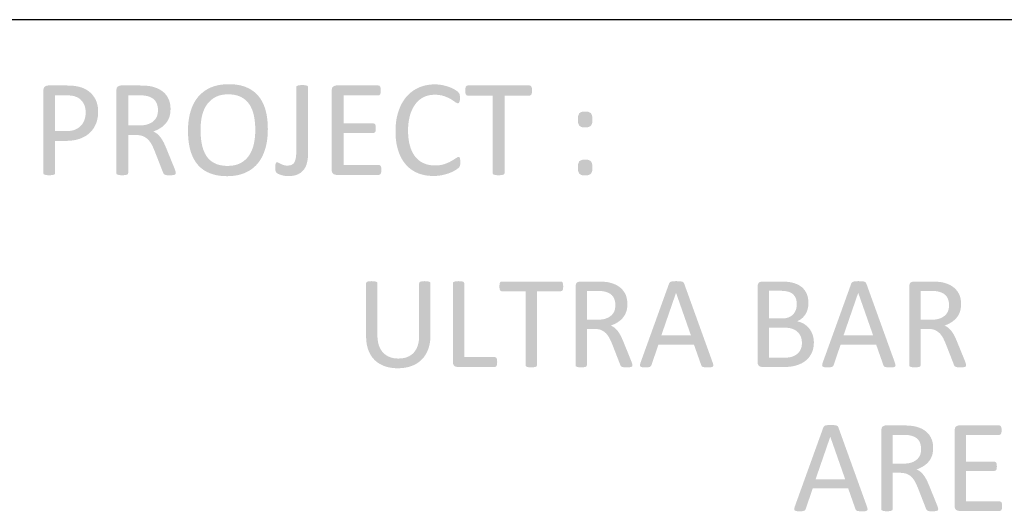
# Model space of a CAD drawing. Header units: millimetres. Extents: x 502444 to 745500, y -417645 to -375189.
# Tile 156 of 208: x 732411 to 734573, y -412504 to -411426. Entities that reach past the tile are written whole.
import ezdxf

# ---------------------------------------------------------------- set-up
doc = ezdxf.new("R2010")
doc.units = ezdxf.units.MM
doc.layers.add('PDF2_Geometry', color=7, linetype='Continuous')
doc.layers.add('PDF2_Solid Fills', color=7, linetype='Continuous')

msp = doc.modelspace()

# ---------------------------------------------------------------- hatches: boundary and pattern name
at = {"layer": 'PDF2_Solid Fills', "lineweight": 25, "transparency": 33554559}
for points in [[(732514.8986, -411570.06726), (732472.92838, -411570.06726), (732470.31241, -411570.37117), (732465.80747, -411572.64297), (732463.50542, -411575.86767), (732462.62554, -411581.27841), (732462.62554, -411762.16705), (732463.23153, -411764.28781), (732465.35252, -411765.65129), (732469.44345, -411766.56052), (732470.31513, -411766.70269), (732475.65536, -411767.01479), (732477.05752, -411766.99841), (732482.01923, -411766.56052), (732485.95911, -411765.65129), (732488.0801, -411764.28781), (732488.68609, -411762.16705), (732488.68609, -411691.56898), (732510.95963, -411691.56898), (732512.01693, -411691.56534), (732517.72203, -411691.40315), (732523.16598, -411691.00325), (732528.34789, -411690.36563), (732533.26864, -411689.48962), (732537.92735, -411688.37568), (732542.32401, -411687.02401), (732542.4059, -411686.99535), (732547.43949, -411685.02791), (732552.16098, -411682.75929), (732556.56855, -411680.18904), (732560.66403, -411677.31852), (732564.44559, -411674.1466), (732567.29177, -411671.29314), (732488.68609, -411670.20763), (732488.68609, -411591.58057), (732512.77761, -411591.58057), (732571.11154, -411591.12584), (732569.21985, -411588.963), (732565.58479, -411585.41165), (732561.56938, -411582.19332), (732557.17273, -411579.30915), (732555.21916, -411578.24434), (732550.38757, -411575.92954), (732545.63424, -411574.11292), (732540.96006, -411572.79424), (732536.93738, -411571.99967), (732531.74365, -411571.1157), (732527.17138, -411570.52198), (732525.29607, -411570.39005), (732520.17786, -411570.14824)], [(732674.29554, -411570.06726), (732632.62831, -411570.06726), (732630.78121, -411570.23286), (732626.11249, -411572.33997), (732623.87595, -411575.26759), (732622.93056, -411580.67241), (732622.93056, -411762.16705), (732623.53656, -411764.28781), (732625.65845, -411765.65129), (732629.74938, -411766.56052), (732630.58194, -411766.69746), (732635.96129, -411767.01479), (732637.3125, -411766.99955), (732642.32516, -411766.56052), (732646.26413, -411765.65129), (732648.38603, -411764.28781), (732648.99202, -411762.16705), (732648.99202, -411678.69157), (732666.41668, -411678.69157), (732712.93187, -411676.26758), (732708.81456, -411673.38114), (732704.14402, -411670.96512), (732705.81369, -411670.36072), (732710.76084, -411668.33482), (732715.40681, -411666.06119), (732719.75069, -411663.5419), (732720.06824, -411663.3399), (732724.37027, -411660.27625), (732648.99202, -411657.63344), (732648.99202, -411591.58057), (732670.96165, -411591.58057), (732730.20457, -411588.24736), (732728.43845, -411586.41072), (732724.62231, -411583.06819), (732720.36305, -411580.09463), (732715.65976, -411577.49116), (732715.37587, -411577.35513), (732710.8764, -411575.42364), (732706.06483, -411573.76716), (732700.94207, -411572.38592), (732695.50721, -411571.27925), (732692.13147, -411570.90733), (732686.71936, -411570.37026), (732685.05606, -411570.28131), (732680.10345, -411570.12094)], [(732870.05587, -411567.189), (732865.45812, -411567.26566), (732859.95685, -411567.57185), (732854.64028, -411568.11142), (732849.50751, -411568.88393), (732844.55764, -411569.89074), (732839.79247, -411571.1298), (732835.21019, -411572.60271), (732830.81263, -411574.30946), (732826.82634, -411576.15542), (732822.21677, -411578.62217), (732817.84832, -411581.34279), (732813.721, -411584.31703), (732809.83389, -411587.54492), (732868.54088, -411589.45935), (732872.5854, -411589.54807), (732878.09669, -411589.98414), (732883.28041, -411590.7844), (732888.13838, -411591.9484), (732892.66971, -411593.47613), (732896.87437, -411595.36736), (732900.86703, -411597.63871), (732905.0635, -411600.58816), (732908.87782, -411603.91977), (732912.30998, -411607.63355), (732915.35906, -411611.72948), (732915.93322, -411612.63893), (732918.34355, -411616.89295), (732920.47636, -411621.41381), (732922.33166, -411626.20058), (732923.90852, -411631.25488), (732925.20786, -411636.57508), (732925.25336, -411636.80347), (732926.11959, -411641.63096), (732926.82749, -411646.58266), (732927.37889, -411651.65878), (732927.77197, -411656.85911), (732928.00855, -411662.18341), (732928.0868, -411667.63214), (732928.01947, -411672.34635), (732927.77743, -411677.62607), (732927.3607, -411682.80956), (732926.76835, -411687.89615), (732926.00039, -411692.88652), (732925.05682, -411697.78044), (732924.72834, -411699.26267), (732923.35075, -411704.46573), (732921.68017, -411709.41925), (732919.71569, -411714.12231), (732917.45731, -411718.57492), (732914.90502, -411722.77754), (732914.80675, -411722.92722), (732911.78587, -411727.06865), (732908.40649, -411730.85157), (732904.66861, -411734.27599), (732900.57222, -411737.34146), (732896.11642, -411740.0482), (732892.84077, -411741.66305), (732888.40226, -411743.37276), (732883.64619, -411744.70167), (732878.57439, -411745.65138), (732873.18503, -411746.22121), (732867.47993, -411746.41138), (732926.3689, -411748.43615), (732929.99851, -411744.90777), (732933.38972, -411741.10869), (732933.83375, -411740.56934), (732936.79276, -411736.69134), (732939.53794, -411732.58835), (732942.06929, -411728.25949), (732944.38681, -411723.70519), (732946.49051, -411718.92501), (732948.38038, -411713.91917), (732950.05734, -411708.68814), (732950.59509, -411706.79895), (732951.78251, -411702.14024), (732952.81253, -411697.34869), (732953.6833, -411692.42429), (732954.39576, -411687.36796), (732954.9508, -411682.17855), (732955.3466, -411676.85652), (732955.58409, -411671.40165), (732955.66325, -411665.81416), (732955.65688, -411664.20977), (732955.54041, -411658.58543), (732955.2729, -411653.11577), (732954.85435, -411647.80102), (732954.28657, -411642.64073), (732953.56866, -411637.63489), (732952.6997, -411632.78442), (732951.6806, -411628.08795), (732950.51138, -411623.5464), (732949.1629, -411619.23163), (732947.3067, -411614.18053), (732945.22211, -411609.37715), (732942.90913, -411604.82171), (732940.36868, -411600.51355), (732937.59984, -411596.45356), (732934.60262, -411592.64083), (732933.02667, -411590.88358), (732929.45348, -411587.31312), (732925.62733, -411584.02586), (732921.54641, -411581.02114), (732917.21254, -411578.29916), (732912.62481, -411575.85971), (732907.78321, -411573.70323), (732905.65494, -411572.87772), (732901.16912, -411571.36888), (732896.48311, -411570.0916), (732891.59693, -411569.04657), (732886.51148, -411568.23403), (732881.22585, -411567.65328), (732875.74095, -411567.30525)], [(733031.11884, -411569.15827), (733029.99602, -411569.16532), (733024.90693, -411569.46126), (733020.816, -411570.37026), (733018.69502, -411571.88525), (733018.08811, -411573.85496), (733018.08811, -411714.1421), (733018.08811, -411714.35092), (733017.94798, -411720.40747), (733017.54399, -411725.6401), (733016.87612, -411730.04926), (733015.37023, -411735.55396), (733013.24014, -411739.7452), (733011.47766, -411741.82683), (733007.17927, -411744.44167), (733003.91909, -411745.33497), (732998.39142, -411745.80538), (733038.58005, -411748.29193), (733040.55545, -411743.42417), (733042.02859, -411738.07848), (733042.11412, -411737.68268), (733043.00491, -411732.79604), (733043.64094, -411727.67282), (733044.02218, -411722.31304), (733044.14957, -411716.71736), (733044.14957, -411573.85496), (733043.54358, -411571.88525), (733041.42259, -411570.37026), (733037.33166, -411569.46126), (733036.52185, -411569.37641)], [(733198.54568, -411570.06726), (733105.51439, -411570.06726), (733103.62452, -411570.24105), (733098.99857, -411572.33997), (733096.74565, -411575.30603), (733095.81664, -411580.67241), (733095.81664, -411755.50109), (733096.47177, -411760.11431), (733098.99857, -411763.68181), (733100.75741, -411764.86309), (733105.51439, -411766.10579), (733199.60663, -411766.10579), (733201.87866, -411765.4998), (733203.5456, -411763.53031), (733204.60655, -411760.04606), (733204.90955, -411755.34959), (733204.60655, -411750.19863), (733203.5456, -411746.86565), (733201.87866, -411745.04766), (733199.60663, -411744.44167), (733121.8781, -411744.44167), (733121.8781, -411674.29833), (733187.63684, -411674.29833), (733189.90887, -411673.69233), (733191.57581, -411672.02561), (733192.48481, -411668.84413), (733192.78781, -411664.14744), (733192.48481, -411659.14843), (733191.57581, -411655.81545), (733189.90887, -411653.84574), (733187.63684, -411653.24019), (733121.8781, -411653.24019), (733121.8781, -411591.73184), (733198.54568, -411591.73184), (733200.81862, -411591.12584), (733202.33361, -411589.15636), (733203.39456, -411585.82338), (733203.69755, -411581.12714), (733203.39456, -411575.97595), (733202.33361, -411572.64297), (733200.81862, -411570.67326)], [(733322.1834, -411567.64373), (733317.41095, -411567.75314), (733312.0034, -411568.15623), (733306.74324, -411568.85504), (733301.63049, -411569.85048), (733296.66697, -411571.14185), (733291.85085, -411572.72918), (733287.18304, -411574.61246), (733284.6153, -411575.79237), (733279.96478, -411578.22591), (733275.52808, -411580.95107), (733271.30431, -411583.9674), (733267.29345, -411587.27445), (733263.49552, -411590.87244), (733259.9105, -411594.76137), (733259.66118, -411595.05504), (733256.56933, -411598.95511), (733253.68221, -411603.08516), (733251.00163, -411607.44474), (733248.52578, -411612.03452), (733246.25648, -411616.85383), (733244.19282, -411621.90311), (733242.33389, -411627.18237), (733241.74518, -411629.00514), (733240.39124, -411633.68591), (733239.21837, -411638.51704), (733238.22567, -411643.49854), (733237.41404, -411648.63108), (733236.78256, -411653.9133), (733236.33125, -411659.3461), (733236.06101, -411664.92859), (733235.97002, -411670.66212), (733235.97093, -411671.22535), (733236.0783, -411676.99915), (733236.36674, -411682.60188), (733236.83443, -411688.03355), (733237.48319, -411693.29461), (733238.31211, -411698.38461), (733239.32028, -411703.3031), (733240.50953, -411708.05029), (733241.87985, -411712.62711), (733243.1801, -411716.5099), (733245.17188, -411721.64198), (733247.39113, -411726.51224), (733249.83786, -411731.12136), (733252.51298, -411735.46933), (733255.41557, -411739.55594), (733258.54655, -411743.38118), (733259.32543, -411744.2656), (733262.95776, -411748.03146), (733266.83304, -411751.48455), (733270.95036, -411754.6244), (733275.31062, -411757.45124), (733279.91382, -411759.96599), (733284.75906, -411762.16705), (733288.05473, -411763.44774), (733292.81808, -411765.00072), (733297.74884, -411766.27117), (733302.84794, -411767.25932), (733308.11538, -411767.96518), (733313.55023, -411768.38874), (733319.15342, -411768.52978), (733324.22068, -411768.41468), (733329.56727, -411768.02319), (733334.6964, -411767.35464), (733339.60806, -411766.40879), (733341.16399, -411766.06667), (733346.51695, -411764.71137), (733351.50414, -411763.15907), (733356.12372, -411761.40933), (733359.09001, -411760.15366), (733363.94161, -411757.79837), (733368.0935, -411755.34959), (733370.91056, -411753.52842), (733374.45737, -411750.80462), (733376.57835, -411748.22937), (733377.6393, -411745.80538), (733322.4864, -411745.50239), (733317.62387, -411745.34088), (733312.28274, -411744.76241), (733307.17181, -411743.76288), (733302.29017, -411742.34343), (733297.63784, -411740.50247), (733295.05917, -411739.26477), (733290.59882, -411736.64175), (733286.46149, -411733.54966), (733282.64626, -411729.98876), (733279.15314, -411725.95879), (733278.85196, -411725.57618), (733276.05037, -411721.61014), (733273.52812, -411717.27194), (733271.2852, -411712.5616), (733269.32163, -411707.47797), (733267.6374, -411702.02196), (733267.23613, -411700.57794), (733266.10876, -411695.88966), (733265.18612, -411690.98118), (733264.46912, -411685.85297), (733263.95684, -411680.50432), (733263.64929, -411674.93594), (733263.54647, -411669.14713), (733263.56649, -411666.61669), (733263.75757, -411660.9646), (733264.15429, -411655.50995), (733264.75573, -411650.25253), (733265.56191, -411645.19324), (733266.57281, -411640.33116), (733267.78935, -411635.66609), (733268.18516, -411634.29646), (733269.94219, -411628.99354), (733271.96217, -411624.00999), (733274.24694, -411619.34492), (733276.79467, -411614.99876), (733279.60719, -411610.97198), (733281.72544, -411608.30255), (733285.33412, -411604.42818), (733289.23942, -411601.00603), (733293.44136, -411598.03634), (733297.94083, -411595.51909), (733301.15371, -411594.11602), (733305.98712, -411592.47637), (733311.02798, -411591.30509), (733316.2754, -411590.60242), (733321.72936, -411590.36858), (733376.73031, -411589.61086), (733375.66936, -411587.18687), (733373.09343, -411584.00539), (733370.76589, -411582.14828), (733365.66952, -411578.85443), (733363.35108, -411577.53871), (733358.68419, -411575.27623), (733353.54778, -411573.24897), (733349.12201, -411571.79403), (733344.05294, -411570.38755), (733338.69906, -411569.15827), (733337.92746, -411569.01678), (733332.77104, -411568.25382), (733327.52272, -411567.79614)], [(733530.52042, -411570.06726), (733394.15497, -411570.06726), (733392.03307, -411570.67326), (733390.36704, -411572.64297), (733389.45713, -411576.12745), (733389.00309, -411581.27841), (733389.45713, -411586.27765), (733390.36704, -411589.61086), (733392.03307, -411591.58057), (733394.15497, -411592.18657), (733449.30696, -411592.18657), (733449.30696, -411762.16705), (733449.91296, -411764.28781), (733452.03485, -411765.65129), (733456.12578, -411766.56052), (733456.8992, -411766.68313), (733462.33769, -411767.01479), (733463.56152, -411767.0025), (733468.70156, -411766.56052), (733472.64053, -411765.65129), (733474.76243, -411764.28781), (733475.36842, -411762.16705), (733475.36842, -411592.18657), (733530.52042, -411592.18657), (733532.79336, -411591.58057), (733534.4603, -411589.61086), (733535.3693, -411586.27765), (733535.6723, -411581.27841), (733535.3693, -411576.12745), (733534.4603, -411572.64297), (733532.79336, -411570.67326)], [(732571.11154, -411591.12584), (732512.77761, -411591.58057), (732516.17974, -411591.64835), (732521.30978, -411591.99639), (732526.56538, -411592.64083), (732530.66723, -411593.52139), (732535.47243, -411595.22428), (732540.20211, -411597.64007), (732541.08199, -411598.1967), (732544.85536, -411601.21144), (732548.2493, -411605.01552), (732551.2629, -411609.60849), (732551.35116, -411609.77023), (732553.23466, -411614.00537), (732554.58041, -411618.72322), (732555.38841, -411623.92355), (732555.65683, -411629.6059), (732555.645, -411630.75124), (732555.26921, -411636.03801), (732554.36476, -411641.05931), (732552.92985, -411645.81652), (732550.85526, -411650.55666), (732548.16741, -411654.88121), (732544.89904, -411658.69393), (732544.72069, -411658.87614), (732540.95733, -411662.16408), (732536.67351, -411664.93132), (732531.86921, -411667.17742), (732528.04398, -411668.4092), (732523.27244, -411669.40805), (732517.98135, -411670.00767), (732512.17162, -411670.20763), (732488.68609, -411670.20763), (732567.29177, -411671.29314), (732570.56105, -411667.42469), (732573.47456, -411663.25232), (732576.0323, -411658.77628), (732578.23336, -411653.99746), (732578.72653, -411652.75453), (732580.29429, -411648.11448), (732581.51447, -411643.26742), (732582.38525, -411638.21382), (732582.90753, -411632.95275), (732583.08224, -411627.48537), (732583.08224, -411627.48241), (732582.89207, -411622.06712), (732582.32429, -411616.87908), (732581.37708, -411611.91805), (732580.05135, -411607.18451), (732578.93671, -411604.25507), (732576.72838, -411599.54951), (732574.11968, -411595.17332)], [(732730.20457, -411588.24736), (732670.96165, -411591.58057), (732673.51848, -411591.59353), (732679.02249, -411591.73593), (732683.53743, -411592.03484), (732687.11426, -411592.48956), (732692.02228, -411593.54983), (732692.79479, -411593.77821), (732698.14411, -411595.79001), (732702.67725, -411598.31613), (732706.39421, -411601.35703), (732709.29589, -411604.91179), (732711.5197, -411609.07597), (732713.1457, -411613.7622), (732714.12202, -411618.8886), (732714.44686, -411624.45539), (732714.32948, -411627.64438), (732713.59064, -411632.79807), (732712.17483, -411637.6358), (732711.0975, -411640.00155), (732708.33504, -411644.31154), (732704.75002, -411648.089), (732701.78282, -411650.45157), (732697.37069, -411653.03114), (732692.32528, -411655.05773), (732690.1406, -411655.73128), (732685.35724, -411656.78791), (732680.12529, -411657.42211), (732674.44658, -411657.63344), (732648.99202, -411657.63344), (732724.37027, -411660.27625), (732728.25374, -411656.85911), (732731.72047, -411653.08847), (732731.92338, -411652.84666), (732734.91605, -411648.75187), (732737.42375, -411644.23693), (732739.44737, -411639.30206), (732740.05519, -411637.32302), (732741.14889, -411632.48461), (732741.80494, -411627.28678), (732742.02331, -411621.72818), (732741.93323, -411618.18956), (732741.43734, -411612.90689), (732740.50741, -411607.87467), (732739.14438, -411603.09426), (732738.45831, -411601.3195), (732736.21631, -411596.64054), (732733.46567, -411592.28302)], [(732809.83389, -411587.54492), (732806.1879, -411591.02621), (732802.78214, -411594.76137), (732802.36358, -411595.26272), (732799.35999, -411599.13982), (732796.57659, -411603.23757), (732794.01339, -411607.55575), (732791.67039, -411612.09412), (732789.54758, -411616.85269), (732787.64498, -411621.83145), (732785.96347, -411627.03065), (732785.60497, -411628.26607), (732784.37478, -411632.94206), (732783.30928, -411637.74203), (732782.40666, -411642.66598), (732781.66873, -411647.71412), (732781.09549, -411652.88602), (732780.68512, -411658.18256), (732780.43945, -411663.60309), (732780.35756, -411669.14713), (732780.36848, -411671.42394), (732780.4995, -411677.05511), (732780.77702, -411682.5275), (732781.20013, -411687.84065), (732781.76973, -411692.99457), (732782.48491, -411697.98972), (732783.34659, -411702.82586), (732784.35477, -411707.50299), (732785.50852, -411712.02112), (732786.89067, -411716.61158), (732788.70774, -411721.69112), (732790.75594, -411726.51383), (732793.03615, -411731.07859), (732795.5484, -411735.38631), (732798.29176, -411739.43674), (732801.26623, -411743.22968), (732802.81853, -411745.02719), (732806.3162, -411748.63268), (732810.08957, -411751.94883), (732814.13864, -411754.9754), (732818.4616, -411757.71262), (732823.06025, -411760.16003), (732827.9337, -411762.31832), (732830.45595, -411763.31057), (732834.91902, -411764.81578), (732839.59229, -411766.08941), (732844.47574, -411767.13171), (732849.5703, -411767.94244), (732854.87503, -411768.52113), (732860.38996, -411768.86849), (732866.11599, -411768.9845), (732870.76105, -411768.9042), (732876.25413, -411768.59006), (732881.56342, -411768.03843), (732886.68891, -411767.24886), (732891.63151, -411766.22135), (732896.3903, -411764.9559), (732900.96712, -411763.4532), (732905.35922, -411761.71232), (732909.46198, -411759.84042), (732914.04607, -411757.39551), (732918.39268, -411754.67991), (732922.49999, -411751.6936), (732926.3689, -411748.43615), (732867.47993, -411746.41138), (732862.89311, -411746.30219), (732857.36453, -411745.84815), (732852.18081, -411745.04129), (732847.34012, -411743.88139), (732842.84429, -411742.36822), (732838.69148, -411740.50247), (732834.87899, -411738.35509), (732830.70435, -411735.42202), (732826.91824, -411732.07562), (732823.51975, -411728.31499), (732820.50979, -411724.14126), (732819.87923, -411723.15242), (732817.49346, -411718.94548), (732815.3934, -411714.44055), (732813.57996, -411709.63921), (732812.05314, -411704.53989), (732810.81204, -411699.1437), (732810.6346, -411698.23107), (732809.80932, -411693.43633), (732809.13417, -411688.49919), (732808.60916, -411683.42011), (732808.23337, -411678.19863), (732808.00862, -411672.83497), (732807.9331, -411667.32915), (732807.99315, -411662.96229), (732808.22973, -411657.70532), (732808.64465, -411652.52933), (732809.23881, -411647.43387), (732810.01132, -411642.41848), (732810.96399, -411637.48407), (732811.25243, -411636.24751), (732812.67916, -411631.0465), (732814.39433, -411626.1005), (732816.39703, -411621.40881), (732818.68816, -411616.97234), (732821.26683, -411612.78997), (732824.30136, -411608.77138), (732827.72715, -411605.02189), (732831.49415, -411601.6134), (732835.60418, -411598.54702), (732840.05543, -411595.82208), (732843.1946, -411594.25114), (732847.60672, -411592.52596), (732852.34732, -411591.18431), (732857.41639, -411590.22618), (732862.81394, -411589.65112), (732868.54088, -411589.45935)], [(733376.73031, -411589.61086), (733321.72936, -411590.36858), (733327.40352, -411590.54168), (733332.80289, -411591.07875), (733337.78006, -411591.9807), (733342.33595, -411593.24637), (733342.64167, -411593.35443), (733347.991, -411595.39284), (733352.78801, -411597.52793), (733357.03271, -411599.76128), (733358.26927, -411600.52697), (733362.96802, -411603.55217), (733366.88151, -411606.27551), (733368.54118, -411607.51298), (733372.79043, -411609.30549), (733374.76037, -411608.54777), (733376.27536, -411606.42678), (733377.18435, -411602.94254), (733377.48735, -411597.79157), (733377.33631, -411593.0951)], [(733652.34106, -411627.18237), (733649.22374, -411627.27177), (733644.46221, -411627.93964), (733639.61333, -411630.81789), (733639.10924, -411631.46211), (733637.18935, -411636.27208), (733636.70437, -411639.32708), (733636.4314, -411644.9073), (733636.53422, -411648.26393), (733637.18935, -411653.08847), (733637.36496, -411653.92171), (733639.61333, -411658.3907), (733644.46221, -411661.26941), (733646.77882, -411661.78988), (733652.34106, -411662.17818), (733655.28915, -411662.07718), (733660.06797, -411661.26941), (733665.0688, -411658.3907), (733665.53831, -411657.83658), (733667.64382, -411653.08847), (733668.00597, -411650.45043), (733668.24982, -411644.9073), (733668.15428, -411641.06705), (733667.64382, -411636.27208), (733667.38996, -411635.2903), (733665.0688, -411630.81789), (733660.06797, -411627.93964), (733657.88056, -411627.52154)], [(732712.93187, -411676.26758), (732666.41668, -411678.69157), (732666.47037, -411678.69157), (732672.12269, -411678.98115), (732677.20541, -411679.83941), (732681.71944, -411681.26682), (732684.50739, -411682.59847), (732688.89403, -411685.34911), (732692.78023, -411688.69073), (732695.13324, -411691.31512), (732698.21418, -411695.45541), (732700.96208, -411700.05269), (732701.08128, -411700.29155), (732703.24594, -411704.80012), (732705.37785, -411709.56847), (732707.477, -411714.59637), (732725.50765, -411760.80378), (732727.02264, -411763.83331), (732729.29558, -411765.65129), (732733.38651, -411766.71179), (732734.31734, -411766.81188), (732739.75037, -411767.01479), (732742.18164, -411766.99045), (732747.02323, -411766.71179), (732751.26612, -411765.8028), (732753.23515, -411764.28781), (732753.6901, -411762.16705), (732753.0841, -411758.6828), (732752.46992, -411756.77632), (732750.35712, -411751.10762), (732732.78051, -411707.93087), (732731.03805, -411703.78648), (732728.87884, -411699.00017), (732726.71964, -411694.59896), (732725.81247, -411692.87151), (732723.13917, -411688.26171), (732720.35669, -411684.14553), (732720.08189, -411683.7909), (732716.61243, -411679.74978)], [(733374.30542, -411726.86778), (733373.05794, -411727.04977), (733368.0935, -411729.74649), (733367.11536, -411730.4453), (733362.96893, -411733.16), (733357.94171, -411736.10923), (733357.4995, -411736.36559), (733353.17927, -411738.60827), (733348.32675, -411740.69423), (733342.94194, -411742.62368), (733338.56258, -411743.83863), (733333.57357, -411744.76286), (733328.21515, -411745.317), (733322.4864, -411745.50239), (733377.6393, -411745.80538), (733378.09335, -411742.62368), (733378.2453, -411738.38148), (733377.9423, -411732.62497), (733377.33631, -411728.98877), (733376.12431, -411727.32251)], [(733652.34106, -411732.47325), (733649.20099, -411732.58198), (733644.46221, -411733.38224), (733639.61333, -411736.2605), (733639.16657, -411736.78892), (733637.18935, -411741.56319), (733636.71438, -411744.50673), (733636.4314, -411750.0469), (733636.54058, -411753.59439), (733637.18935, -411758.3798), (733637.36496, -411759.21259), (733639.61333, -411763.68181), (733644.46221, -411766.56052), (733646.77882, -411767.08075), (733652.34106, -411767.46951), (733655.28915, -411767.36851), (733660.06797, -411766.56052), (733665.0688, -411763.68181), (733665.53831, -411763.1279), (733667.64382, -411758.3798), (733668.01507, -411755.63098), (733668.24982, -411750.0469), (733668.15883, -411746.39796), (733667.64382, -411741.56319), (733667.4209, -411740.69195), (733665.0688, -411736.2605), (733660.06797, -411733.38224), (733657.86054, -411732.87679)], [(732976.42089, -411738.53321), (732974.45095, -411738.98748), (732972.93596, -411740.80569), (732972.17892, -411744.2904), (732971.87592, -411749.89563), (732972.02696, -411754.4406), (732972.63296, -411757.62208), (732973.54195, -411759.89479), (732974.9059, -411761.71232), (732978.23978, -411763.83331), (732979.27252, -411764.35059), (732984.29974, -411766.25729), (732986.73647, -411767.00569), (732992.02755, -411768.07551), (732995.08392, -411768.53319), (733000.36136, -411768.83277), (733000.87546, -411768.83118), (733006.68246, -411768.56595), (733012.01723, -411767.84621), (733016.87976, -411766.67289), (733021.27004, -411765.0453), (733022.78321, -411764.3465), (733027.35639, -411761.67729), (733031.34723, -411758.42598), (733034.75573, -411754.5921), (733036.10147, -411752.68221), (733038.58005, -411748.29193), (732998.39142, -411745.80538), (732995.1003, -411745.64138), (732990.20957, -411744.59339), (732988.89203, -411744.17075), (732984.1487, -411742.16918), (732979.60282, -411739.59347)], [(733183.91625, -411999.24452), (733182.38579, -411999.25771), (733177.83354, -411999.53409), (733174.06836, -412000.40282), (733172.04018, -412001.85116), (733171.46149, -412003.8782), (733171.46149, -412120.16049), (733171.48787, -412122.69184), (733171.71808, -412127.82074), (733172.18213, -412132.75719), (733172.88184, -412137.50007), (733173.81449, -412142.05004), (733174.98281, -412146.40689), (733176.38497, -412150.57061), (733177.32035, -412152.94159), (733179.38857, -412157.43378), (733181.73339, -412161.62912), (733184.35664, -412165.52806), (733187.2565, -412169.13037), (733242.13735, -412168.96136), (733241.84254, -412168.96045), (733236.7771, -412168.73547), (733231.97554, -412168.10513), (733227.43876, -412167.07012), (733223.16494, -412165.63042), (733220.03305, -412164.30993), (733215.86843, -412162.00332), (733212.08414, -412159.20924), (733208.68201, -412155.92835), (733205.97322, -412152.73641), (733203.41093, -412148.87432), (733201.22444, -412144.58049), (733199.41282, -412139.85444), (733198.42284, -412136.46391), (733197.46198, -412132.05839), (733196.77592, -412127.36579), (733196.36373, -412122.38611), (733196.22724, -412117.11914), (733196.22724, -412003.8782), (733195.64764, -412001.85116), (733193.76505, -412000.40282), (733189.85428, -411999.53409), (733188.86885, -411999.43309)], [(733300.35845, -411999.24452), (733299.01179, -411999.25544), (733294.42042, -411999.53409), (733290.51056, -412000.40282), (733288.48238, -412001.85116), (733287.90369, -412003.8782), (733287.90369, -412118.4228), (733287.84181, -412121.93707), (733287.51698, -412127.00092), (733286.91189, -412131.77131), (733286.02656, -412136.2494), (733284.86188, -412140.43405), (733283.35326, -412144.38258), (733281.21771, -412148.7417), (733278.72731, -412152.68682), (733275.88295, -412156.21792), (733273.68917, -412158.38668), (733270.01043, -412161.32772), (733265.96227, -412163.79037), (733261.54468, -412165.77555), (733260.97873, -412165.98187), (733256.67488, -412167.28531), (733252.09988, -412168.21615), (733247.25374, -412168.77482), (733242.13735, -412168.96136), (733187.2565, -412169.13037), (733190.43389, -412172.43673), (733191.84697, -412173.75928), (733195.44382, -412176.75241), (733199.28816, -412179.44891), (733203.37909, -412181.84877), (733207.71751, -412183.95225), (733212.30251, -412185.75909), (733212.338, -412185.77137), (733216.65731, -412187.13918), (733221.1304, -412188.25882), (733225.75453, -412189.12892), (733230.53243, -412189.75061), (733235.46229, -412190.12367), (733240.5441, -412190.2481), (733242.84434, -412190.2258), (733247.94253, -412190.00925), (733252.86602, -412189.56203), (733257.61481, -412188.88461), (733262.1889, -412187.97653), (733266.58828, -412186.83846), (733270.81388, -412185.46951), (733273.73648, -412184.34737), (733278.18227, -412182.32943), (733282.37238, -412180.02783), (733286.30681, -412177.44302), (733289.98463, -412174.57478), (733293.40678, -412171.42287), (733295.56508, -412169.14425), (733298.52226, -412165.57378), (733301.21831, -412161.74286), (733303.65412, -412157.65148), (733305.8297, -412153.29986), (733307.74505, -412148.68779), (733308.44567, -412146.69828), (733309.73592, -412142.40968), (733310.79231, -412137.94205), (733311.61305, -412133.2954), (733312.19994, -412128.46882), (733312.55207, -412123.46276), (733312.66854, -412118.2779), (733312.66854, -412003.8782), (733312.08984, -412001.85116), (733310.06166, -412000.40282), (733306.29648, -411999.53409), (733305.31015, -411999.43309)], [(733374.51015, -411999.24452), (733373.20898, -411999.25544), (733368.57302, -411999.53409), (733364.66226, -412000.40282), (733362.63499, -412001.85116), (733362.05538, -412003.8782), (733362.05538, -412177.36045), (733362.72507, -412181.89541), (733365.09719, -412185.17993), (733366.90062, -412186.376), (733371.32457, -412187.497), (733454.16585, -412187.497), (733456.48337, -412186.77272), (733458.07661, -412184.74545), (733458.94557, -412181.41498), (733459.23492, -412176.63617), (733458.94557, -412171.71245), (733458.07661, -412168.3822), (733456.48337, -412166.49915), (733454.16585, -412165.92), (733386.96582, -412165.92), (733386.96582, -412003.8782), (733386.38621, -412001.85116), (733384.35894, -412000.40282), (733380.59376, -411999.53409), (733379.49824, -411999.42468)], [(733599.28367, -412000.11324), (733468.93814, -412000.11324), (733466.91087, -412000.6924), (733465.31763, -412002.57545), (733464.44867, -412005.9057), (733464.01465, -412010.82941), (733464.44867, -412015.60822), (733465.31763, -412018.79357), (733466.91087, -412020.67639), (733468.93814, -412021.25554), (733521.65614, -412021.25554), (733521.65614, -412183.73205), (733522.23484, -412185.75909), (733524.26301, -412187.0623), (733528.17287, -412187.93126), (733528.91171, -412188.04863), (733534.1109, -412188.36574), (733535.28104, -412188.35368), (733540.19361, -412187.93126), (733543.95879, -412187.0623), (733545.98696, -412185.75909), (733546.56566, -412183.73205), (733546.56566, -412021.25554), (733599.28367, -412021.25554), (733601.45561, -412020.67639), (733603.04885, -412018.79357), (733603.91781, -412015.60822), (733604.20716, -412010.82941), (733603.91781, -412005.9057), (733603.04885, -412002.57545), (733601.45561, -412000.6924)], [(733680.38703, -412000.11324), (733640.55963, -412000.11324), (733638.79442, -412000.27134), (733634.33225, -412002.28541), (733632.19398, -412005.08405), (733631.29044, -412010.25003), (733631.29044, -412183.73205), (733631.87005, -412185.75909), (733633.89732, -412187.0623), (733637.80808, -412187.93126), (733638.60334, -412188.06228), (733643.74611, -412188.36574), (733645.03727, -412188.35072), (733649.82882, -412187.93126), (733653.594, -412187.0623), (733655.62127, -412185.75909), (733656.20088, -412183.73205), (733656.20088, -412103.94168), (733672.85666, -412103.94168), (733717.3182, -412101.62461), (733713.38287, -412098.86555), (733708.91888, -412096.55645), (733710.51485, -412095.97866), (733715.24362, -412094.0417), (733719.68395, -412091.8693), (733723.83584, -412089.46056), (733724.13975, -412089.26766), (733728.2516, -412086.33937), (733656.20088, -412083.81324), (733656.20088, -412020.67639), (733677.20145, -412020.67639), (733733.82931, -412017.49059), (733732.14053, -412015.73493), (733728.49273, -412012.5398), (733724.42091, -412009.69795), (733719.92599, -412007.20913), (733719.65483, -412007.07901), (733715.35372, -412005.23305), (733710.75506, -412003.64981), (733705.85796, -412002.32932), (733700.66332, -412001.27155), (733697.4368, -412000.91647), (733692.26309, -412000.40282), (733690.67349, -412000.31752), (733685.93926, -412000.16443)], [(733852.73281, -411999.24452), (733850.29153, -411999.25725), (733845.63647, -411999.38965), (733841.00142, -412000.25838), (733838.24987, -412001.85116), (733836.65663, -412004.45758), (733773.80139, -412178.51876), (733772.64308, -412183.58692), (733773.65671, -412186.62827), (733777.4228, -412187.93126), (733778.94598, -412188.13416), (733784.22888, -412188.36574), (733786.18427, -412188.34754), (733790.8912, -412188.07616), (733794.80197, -412187.0623), (733796.82923, -412185.46951), (733797.98754, -412183.29734), (733813.33943, -412138.26143), (733891.25722, -412138.26143), (733819.56681, -412118.4228), (733851.86385, -412025.02072), (733852.00852, -412025.02072), (733869.82262, -412004.60248), (733868.22938, -412001.85116), (733865.33315, -412000.25838), (733860.40875, -411999.38965), (733858.08304, -411999.30571)], [(733869.82262, -412004.60248), (733852.00852, -412025.02072), (733884.73958, -412118.4228), (733819.56681, -412118.4228), (733891.25722, -412138.26143), (733907.33249, -412183.8765), (733908.63638, -412186.04867), (733910.66365, -412187.35187), (733914.71909, -412188.07616), (733916.44063, -412188.22288), (733921.81543, -412188.36574), (733924.44778, -412188.3373), (733929.05644, -412188.07616), (733932.82254, -412186.77272), (733933.98084, -412183.73205), (733932.67786, -412178.6632)], [(734082.86475, -412000.11324), (734040.28581, -412000.11324), (734038.52059, -412000.27134), (734034.05751, -412002.28541), (734031.92015, -412005.08405), (734031.01661, -412010.25003), (734031.01661, -412177.36045), (734031.62898, -412181.72981), (734034.05751, -412185.17993), (734035.69989, -412186.28797), (734040.28581, -412187.497), (734089.23681, -412187.497), (734093.57705, -412187.42649), (734098.72801, -412187.13987), (734103.55687, -412186.63237), (734108.06454, -412185.90399), (734109.16188, -412185.69972), (734114.08082, -412184.57917), (734118.83234, -412183.15085), (734123.41643, -412181.41498), (734123.45374, -412181.39883), (734128.026, -412179.21415), (734132.30983, -412176.70964), (734136.30613, -412173.88507), (734139.59907, -412171.01546), (734142.99665, -412167.41202), (734055.78238, -412166.93386), (734055.78238, -412100.90101), (734085.6163, -412100.90101), (734140.0431, -412098.39445), (734136.24062, -412095.23709), (734132.10601, -412092.50192), (734131.7375, -412092.29582), (734127.29444, -412090.13958), (734122.63755, -412088.47081), (734117.76775, -412087.28862), (734120.41193, -412086.05639), (734124.71759, -412083.56075), (734055.78238, -412081.06192), (734055.78238, -412020.38681), (734081.56086, -412020.38681), (734134.91943, -412019.83427), (734131.87672, -412016.00517), (734128.34083, -412012.56687), (734127.95958, -412012.25136), (734124.18348, -412009.49822), (734119.99519, -412007.08879), (734115.39472, -412005.02218), (734110.38206, -412003.29905), (734108.05635, -412002.66325), (734103.79709, -412001.74539), (734099.14839, -412001.03134), (734094.11025, -412000.52134), (734088.68176, -412000.21538)], [(734252.74742, -411999.24452), (734250.30615, -411999.25725), (734245.65108, -411999.38965), (734241.01694, -412000.25838), (734238.26539, -412001.85116), (734236.67215, -412004.45758), (734173.816, -412178.51876), (734172.65769, -412183.58692), (734173.67133, -412186.62827), (734177.43742, -412187.93126), (734178.9606, -412188.13416), (734184.24441, -412188.36574), (734186.19888, -412188.34754), (734190.90581, -412188.07616), (734194.81658, -412187.0623), (734196.84384, -412185.46951), (734198.00306, -412183.29734), (734213.35496, -412138.26143), (734291.27184, -412138.26143), (734219.58234, -412118.4228), (734251.87846, -412025.02072), (734252.02405, -412025.02072), (734269.83723, -412004.60248), (734268.24399, -412001.85116), (734265.34777, -412000.25838), (734260.42337, -411999.38965), (734258.09857, -411999.30571)], [(734269.83723, -412004.60248), (734252.02405, -412025.02072), (734284.7551, -412118.4228), (734219.58234, -412118.4228), (734291.27184, -412138.26143), (734307.34801, -412183.8765), (734308.65191, -412186.04867), (734310.67917, -412187.35187), (734314.73461, -412188.07616), (734316.45615, -412188.22288), (734321.83095, -412188.36574), (734324.4633, -412188.3373), (734329.07197, -412188.07616), (734332.83806, -412186.77272), (734333.99637, -412183.73205), (734332.69338, -412178.6632)], [(734413.07246, -412000.11324), (734373.24506, -412000.11324), (734371.47985, -412000.27134), (734367.01768, -412002.28541), (734364.87941, -412005.08405), (734363.97587, -412010.25003), (734363.97587, -412183.73205), (734364.55548, -412185.75909), (734366.58275, -412187.0623), (734370.49351, -412187.93126), (734371.28877, -412188.06228), (734376.43155, -412188.36574), (734377.7227, -412188.35072), (734382.51425, -412187.93126), (734386.27943, -412187.0623), (734388.3067, -412185.75909), (734388.88631, -412183.73205), (734388.88631, -412103.94168), (734405.5421, -412103.94168), (734450.00364, -412101.62461), (734446.0683, -412098.86555), (734441.60431, -412096.55645), (734443.20028, -412095.97866), (734447.92905, -412094.0417), (734452.36938, -412091.8693), (734456.52127, -412089.46056), (734456.82518, -412089.26766), (734460.93704, -412086.33937), (734388.88631, -412083.81324), (734388.88631, -412020.67639), (734409.88689, -412020.67639), (734466.51475, -412017.49059), (734464.82596, -412015.73493), (734461.17816, -412012.5398), (734457.10634, -412009.69795), (734452.61142, -412007.20913), (734452.34027, -412007.07901), (734448.03915, -412005.23305), (734443.4405, -412003.64981), (734438.54339, -412002.32932), (734433.34876, -412001.27155), (734430.12224, -412000.91647), (734424.94852, -412000.40282), (734423.35892, -412000.31752), (734418.62469, -412000.16443)], [(733733.82931, -412017.49059), (733677.20145, -412020.67639), (733679.64546, -412020.68913), (733684.90652, -412020.82516), (733689.22219, -412021.1111), (733692.6407, -412021.54558), (733697.33217, -412022.55898), (733698.07101, -412022.77736), (733703.18376, -412024.70044), (733707.51672, -412027.1151), (733711.06989, -412030.02156), (733713.84237, -412033.41982), (733715.96881, -412037.39928), (733717.52293, -412041.87874), (733718.45558, -412046.77948), (733718.76677, -412052.09991), (733718.65394, -412055.14877), (733717.94785, -412060.07454), (733716.59483, -412064.69821), (733715.56482, -412066.96024), (733712.92427, -412071.07914), (733709.49758, -412074.69032), (733706.66232, -412076.94893), (733702.44401, -412079.41431), (733697.62243, -412081.3515), (733695.53329, -412081.99503), (733690.96102, -412083.00525), (733685.96019, -412083.61125), (733680.53261, -412083.81324), (733656.20088, -412083.81324), (733728.2516, -412086.33937), (733731.96401, -412083.07327), (733735.27697, -412079.46891), (733735.47169, -412079.23802), (733738.33243, -412075.32384), (733740.72912, -412071.00794), (733742.66357, -412066.29123), (733743.245, -412064.39931), (733744.28957, -412059.77541), (733744.91649, -412054.80665), (733745.12577, -412049.4935), (733745.03933, -412046.1107), (733744.56527, -412041.06142), (733743.6772, -412036.2519), (733742.37422, -412031.6819), (733741.71818, -412029.98561), (733739.57535, -412025.51344), (733736.94573, -412021.34812)], [(734134.91943, -412019.83427), (734081.56086, -412020.38681), (734084.37064, -412020.42412), (734089.80277, -412020.75168), (734094.56247, -412021.41478), (734098.65067, -412022.41408), (734100.98821, -412023.22753), (734105.51408, -412025.42904), (734109.22375, -412028.20652), (734110.16641, -412029.1692), (734113.08447, -412033.08588), (734115.16088, -412037.6188), (734115.85695, -412039.93974), (734116.74684, -412044.72856), (734117.04438, -412049.92752), (734116.99706, -412051.91953), (734116.45476, -412056.86417), (734115.30646, -412061.65754), (734114.69682, -412063.35588), (734112.4712, -412067.79052), (734109.5131, -412071.64897), (734108.03815, -412073.15327), (734104.19199, -412076.12069), (734099.6643, -412078.45528), (734098.93274, -412078.76078), (734094.72171, -412080.03965), (734089.80004, -412080.80624), (734084.16773, -412081.06192), (734055.78238, -412081.06192), (734124.71759, -412083.56075), (734128.63018, -412080.62745), (734130.28166, -412079.10108), (734133.60735, -412075.42348), (734136.4508, -412071.35939), (734137.49446, -412069.51092), (734139.53356, -412065.03101), (734141.08494, -412060.20943), (734141.72734, -412057.41534), (734142.4407, -412052.52711), (734142.67819, -412047.466), (734142.67545, -412046.80655), (734142.40976, -412041.56641), (734141.71914, -412036.59925), (734140.60178, -412031.90437), (734139.05768, -412027.48224), (734137.46807, -412024.05464)], [(734466.51475, -412017.49059), (734409.88689, -412020.67639), (734412.33089, -412020.68913), (734417.59195, -412020.82516), (734421.90762, -412021.1111), (734425.32614, -412021.54558), (734430.0176, -412022.55898), (734430.75644, -412022.77736), (734435.86919, -412024.70044), (734440.20215, -412027.1151), (734443.75532, -412030.02156), (734446.5278, -412033.41982), (734448.65425, -412037.39928), (734450.20836, -412041.87874), (734451.14101, -412046.77948), (734451.4522, -412052.09991), (734451.33937, -412055.14877), (734450.63329, -412060.07454), (734449.28026, -412064.69821), (734448.25025, -412066.96024), (734445.60971, -412071.07914), (734442.18301, -412074.69032), (734439.34775, -412076.94893), (734435.12944, -412079.41431), (734430.30786, -412081.3515), (734428.21872, -412081.99503), (734423.64645, -412083.00525), (734418.64562, -412083.61125), (734413.21804, -412083.81324), (734388.88631, -412083.81324), (734460.93704, -412086.33937), (734464.64944, -412083.07327), (734467.9624, -412079.46891), (734468.15712, -412079.23802), (734471.01786, -412075.32384), (734473.41455, -412071.00794), (734475.349, -412066.29123), (734475.93043, -412064.39931), (734476.975, -412059.77541), (734477.60192, -412054.80665), (734477.8112, -412049.4935), (734477.72476, -412046.1107), (734477.2507, -412041.06142), (734476.36263, -412036.2519), (734475.05965, -412031.6819), (734474.40361, -412029.98561), (734472.26079, -412025.51344), (734469.63117, -412021.34812)], [(733717.3182, -412101.62461), (733672.85666, -412103.94168), (733672.90853, -412103.94168), (733678.31063, -412104.21875), (733683.16951, -412105.03925), (733687.48428, -412106.40342), (733690.14847, -412107.67615), (733694.34131, -412110.30555), (733698.05645, -412113.49908), (733700.30573, -412116.00814), (733703.25018, -412119.96554), (733705.87707, -412124.35992), (733705.99081, -412124.58808), (733708.05993, -412128.89761), (733710.09812, -412133.45554), (733712.10445, -412138.26143), (733729.33985, -412182.42838), (733730.78751, -412185.32461), (733732.96036, -412187.0623), (733736.87021, -412188.07616), (733737.7601, -412188.17147), (733742.95292, -412188.36574), (733745.27681, -412188.3423), (733749.90549, -412188.07616), (733753.96002, -412187.20743), (733755.84261, -412185.75909), (733756.27755, -412183.73205), (733755.69794, -412180.40112), (733755.11105, -412178.57904), (733753.09107, -412173.16079), (733736.29151, -412131.88983), (733734.62548, -412127.92879), (733732.56182, -412123.35402), (733730.49815, -412119.14708), (733729.63011, -412117.49606), (733727.0751, -412113.08963), (733724.41545, -412109.15497), (733724.1534, -412108.81581), (733720.83589, -412104.95281)], [(734140.0431, -412098.39445), (734085.6163, -412100.90101), (734090.9174, -412101.02385), (734096.10567, -412101.42648), (734100.80714, -412102.10959), (734105.02364, -412103.07295), (734109.70236, -412104.77128), (734114.09174, -412107.01943), (734117.91333, -412109.73413), (734120.39919, -412112.13764), (734123.38276, -412116.01701), (734125.73396, -412120.45006), (734125.80857, -412120.63523), (734127.21528, -412125.05941), (734128.05967, -412129.92125), (734128.34083, -412135.22076), (734128.09334, -412139.74071), (734127.17797, -412144.58981), (734125.58837, -412148.97759), (734124.35181, -412151.36746), (734121.52201, -412155.41334), (734118.05801, -412158.82457), (734115.69954, -412160.59342), (734111.44392, -412163.04948), (734106.76155, -412164.9066), (734106.71151, -412164.92229), (734102.25116, -412166.03965), (734097.34314, -412166.71048), (734091.98927, -412166.93386), (734055.78238, -412166.93386), (734142.99665, -412167.41202), (734146.00934, -412163.45848), (734146.033, -412163.42414), (734148.53342, -412159.2984), (734150.64985, -412154.82077), (734152.38231, -412149.99145), (734152.76083, -412148.62774), (734153.75717, -412143.9415), (734154.35498, -412138.98981), (734154.55425, -412133.77242), (734154.47509, -412130.64849), (734153.98374, -412125.60285), (734153.04472, -412120.80356), (734151.65802, -412116.25086), (734151.23765, -412115.13304), (734149.15943, -412110.48252), (734146.69268, -412106.22122), (734143.8374, -412102.34889), (734143.51348, -412101.97424)], [(734450.00364, -412101.62461), (734405.5421, -412103.94168), (734405.59396, -412103.94168), (734410.99606, -412104.21875), (734415.85495, -412105.03925), (734420.16971, -412106.40342), (734422.83391, -412107.67615), (734427.02674, -412110.30555), (734430.74188, -412113.49908), (734432.99116, -412116.00814), (734435.93561, -412119.96554), (734438.5625, -412124.35992), (734438.67624, -412124.58808), (734440.74536, -412128.89761), (734442.78355, -412133.45554), (734444.78989, -412138.26143), (734462.02528, -412182.42838), (734463.47294, -412185.32461), (734465.64579, -412187.0623), (734469.55564, -412188.07616), (734470.44553, -412188.17147), (734475.63835, -412188.36574), (734477.96225, -412188.3423), (734482.59093, -412188.07616), (734486.64546, -412187.20743), (734488.52805, -412185.75909), (734488.96298, -412183.73205), (734488.38337, -412180.40112), (734487.79648, -412178.57904), (734485.7765, -412173.16079), (734468.97695, -412131.88983), (734467.31091, -412127.92879), (734465.24725, -412123.35402), (734463.18359, -412119.14708), (734462.31554, -412117.49606), (734459.76053, -412113.08963), (734457.10088, -412109.15497), (734456.83883, -412108.81581), (734453.52132, -412104.95281)], [(734191.41354, -412314.88103), (734188.97227, -412314.89354), (734184.3172, -412315.02593), (734179.68306, -412315.89466), (734176.93151, -412317.48767), (734175.33827, -412320.09409), (734112.48212, -412494.15504), (734111.32381, -412499.22343), (734112.33744, -412502.26456), (734116.10353, -412503.56799), (734117.62671, -412503.77067), (734122.91053, -412504.00202), (734124.865, -412503.98382), (734129.57193, -412503.71244), (734133.48269, -412502.69881), (734135.50996, -412501.10579), (734136.66918, -412498.93385), (734152.02108, -412453.89817), (734229.93795, -412453.89817), (734158.24846, -412434.05931), (734190.54458, -412340.65746), (734190.69017, -412340.65746), (734208.50335, -412320.23877), (734206.91011, -412317.48767), (734204.01389, -412315.89466), (734199.08949, -412315.02593), (734196.76468, -412314.94199)], [(734351.73858, -412315.74998), (734311.91118, -412315.74998), (734310.14597, -412315.90762), (734305.68289, -412317.9217), (734303.54553, -412320.72033), (734302.64199, -412325.88677), (734302.64199, -412499.36833), (734303.2216, -412501.39537), (734305.24887, -412502.69881), (734309.15872, -412503.56799), (734309.95489, -412503.69879), (734315.09676, -412504.00202), (734316.38882, -412503.98746), (734321.17946, -412503.56799), (734324.94555, -412502.69881), (734326.97282, -412501.39537), (734327.55243, -412499.36833), (734327.55243, -412419.57819), (734344.20731, -412419.57819), (734388.66975, -412417.26135), (734384.73351, -412414.50207), (734380.26952, -412412.19318), (734381.86549, -412411.61517), (734386.59426, -412409.67844), (734391.03459, -412407.50582), (734395.18648, -412405.0973), (734395.4913, -412404.9044), (734399.60315, -412401.9761), (734327.55243, -412399.44998), (734327.55243, -412336.3129), (734348.55209, -412336.3129), (734405.17995, -412333.1271), (734403.49208, -412331.37121), (734399.84428, -412328.17608), (734395.77246, -412325.33423), (734391.27662, -412322.84587), (734391.00547, -412322.7153), (734386.70436, -412320.86933), (734382.10571, -412319.2861), (734377.2086, -412317.96583), (734372.01396, -412316.90829), (734368.78745, -412316.55275), (734363.61464, -412316.03956), (734362.02413, -412315.95426), (734357.2899, -412315.80117)], [(734561.88449, -412315.74998), (734472.95959, -412315.74998), (734471.15253, -412315.91559), (734466.73221, -412317.9217), (734464.57756, -412320.75719), (734463.69041, -412325.88677), (734463.69041, -412492.99673), (734464.31642, -412497.40613), (734466.73221, -412500.81622), (734468.41281, -412501.94563), (734472.95959, -412503.13329), (734562.89812, -412503.13329), (734565.07006, -412502.55413), (734566.6633, -412500.67177), (734567.67694, -412497.34084), (734567.9672, -412492.85183), (734567.67694, -412487.92834), (734566.6633, -412484.74254), (734565.07006, -412483.00462), (734562.89812, -412482.42547), (734488.60084, -412482.42547), (734488.60084, -412415.37898), (734551.45608, -412415.37898), (734553.62893, -412414.79983), (734555.22217, -412413.20659), (734556.09113, -412410.16569), (734556.38048, -412405.67645), (734556.09113, -412400.89787), (734555.22217, -412397.71207), (734553.62893, -412395.82948), (734551.45608, -412395.25032), (734488.60084, -412395.25032), (734488.60084, -412336.45735), (734561.88449, -412336.45735), (734564.05643, -412335.87819), (734565.50499, -412333.99583), (734566.51863, -412330.81003), (734566.80798, -412326.32079), (734566.51863, -412321.39753), (734565.50499, -412318.21173), (734564.05643, -412316.32914)], [(734208.50335, -412320.23877), (734190.69017, -412340.65746), (734223.42122, -412434.05931), (734158.24846, -412434.05931), (734229.93795, -412453.89817), (734246.01413, -412499.51301), (734247.31803, -412501.68495), (734249.34529, -412502.98861), (734253.40073, -412503.71244), (734255.12227, -412503.85939), (734260.49707, -412504.00202), (734263.12942, -412503.97404), (734267.73809, -412503.71244), (734271.50418, -412502.40923), (734272.66249, -412499.36833), (734271.3595, -412494.29994)], [(734405.17995, -412333.1271), (734348.55209, -412336.3129), (734350.9961, -412336.32541), (734356.25716, -412336.46144), (734360.57283, -412336.74738), (734363.99134, -412337.18186), (734368.68372, -412338.19526), (734369.42165, -412338.41364), (734374.5344, -412340.33695), (734378.86827, -412342.75161), (734382.42053, -412345.65829), (734385.19392, -412349.0561), (734387.31946, -412353.03602), (734388.87448, -412357.51548), (734389.80713, -412362.41576), (734390.11741, -412367.73642), (734390.00549, -412370.78506), (734389.29941, -412375.71105), (734387.94547, -412380.33495), (734386.91546, -412382.59652), (734384.27583, -412386.71588), (734380.84913, -412390.32706), (734378.01296, -412392.58522), (734373.79464, -412395.05083), (734368.97306, -412396.98778), (734366.88484, -412397.63177), (734362.31166, -412398.64176), (734357.31174, -412399.24798), (734351.88325, -412399.44998), (734327.55243, -412399.44998), (734399.60315, -412401.9761), (734403.31556, -412398.70978), (734406.62852, -412395.10542), (734406.82233, -412394.8743), (734409.68307, -412390.96013), (734412.08067, -412386.64468), (734414.01421, -412381.92797), (734414.59564, -412380.03605), (734415.64021, -412375.41169), (734416.26713, -412370.44294), (734416.47641, -412365.13), (734416.38997, -412361.74744), (734415.91591, -412356.69793), (734415.02784, -412351.88818), (734413.72486, -412347.31864), (734413.06882, -412345.62213), (734410.926, -412341.14972), (734408.29638, -412336.98486)], [(734388.66975, -412417.26135), (734344.20731, -412419.57819), (734344.25917, -412419.57819), (734349.66218, -412419.85548), (734354.52016, -412420.67576), (734358.83492, -412422.03971), (734361.50002, -412423.31244), (734365.69286, -412425.94183), (734369.40709, -412429.13559), (734371.65728, -412431.64442), (734374.60173, -412435.60228), (734377.22862, -412439.9962), (734377.34236, -412440.22482), (734379.41057, -412444.53435), (734381.44875, -412449.09183), (734383.456, -412453.89817), (734400.69049, -412498.06512), (734402.13815, -412500.96135), (734404.311, -412502.69881), (734408.22176, -412503.71244), (734409.11074, -412503.80821), (734414.30447, -412504.00202), (734416.62836, -412503.97904), (734421.25614, -412503.71244), (734425.31066, -412502.84371), (734427.19417, -412501.39537), (734427.62819, -412499.36833), (734427.04858, -412496.03763), (734426.46169, -412494.21532), (734424.44171, -412488.79707), (734407.64216, -412447.52657), (734405.97612, -412443.5653), (734403.91246, -412438.99031), (734401.8488, -412434.78336), (734400.98075, -412433.1328), (734398.42574, -412428.72591), (734395.76609, -412424.79148), (734395.50404, -412424.45232), (734392.18744, -412420.58955)]]:
    msp.add_hatch(color=256, dxfattribs=at).paths.add_polyline_path(points)

# ---------------------------------------------------------------- linework, layer by layer
at = {"layer": 'PDF2_Geometry', "lineweight": 25}
msp.add_lwpolyline([(745347.11098, -411425.78268), (717454.49936, -411425.78268)], dxfattribs=at)

doc.saveas('drawing.dxf')
